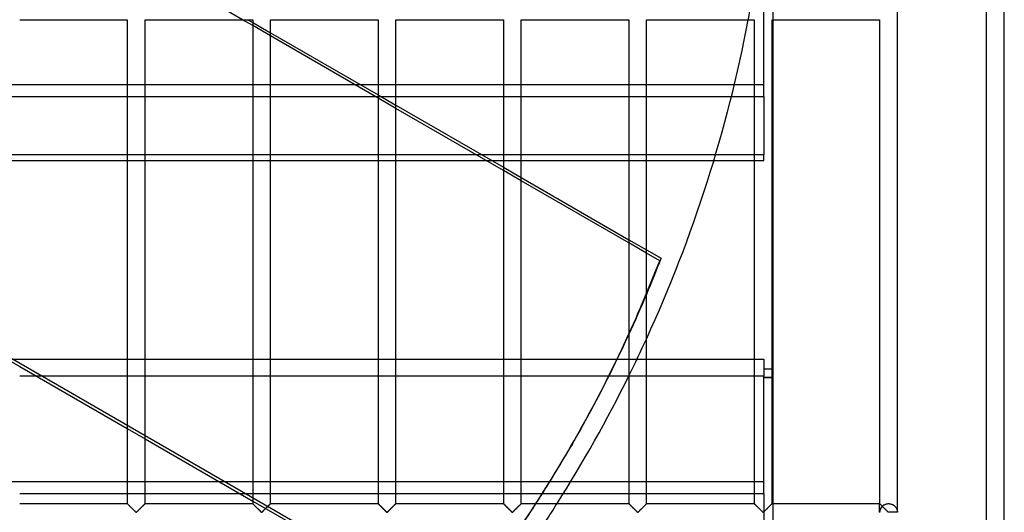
# Model space of a CAD drawing. Header units: millimetres. Extents: x -455 to 455, y -455 to 455.
# Tile 38 of 58: x 179 to 455, y -211 to -73. Entities that reach past the tile are written whole.
import ezdxf

# ---------------------------------------------------------------- set-up
doc = ezdxf.new("R2010")
doc.units = ezdxf.units.MM
doc.layers.add('MAIN-1', color=7, linetype='Continuous')
doc.layers.add('MAIN-2', color=7, linetype='Continuous')

msp = doc.modelspace()

# ---------------------------------------------------------------- linework, layer by layer
at = {"layer": 'MAIN-1'}
for p, q in [((455, -455), (455, 455)), ((425, -211.18), (425, -70.49)), ((178.54, -72.92), (208.75, -72.92)), ((208.75, -72.92), (208.75, -208.75)), ((213.75, -208.75), (213.75, -72.92)), ((213.75, -72.92), (243.96, -72.92)), ((243.96, -74.58), (241.07, -72.92)), ((242.64, -72.92), (243.96, -73.68)), ((243.96, -72.92), (243.96, -208.75)), ((248.96, -208.75), (248.96, -72.92)), ((248.96, -72.92), (279.17, -72.92)), ((279.17, -72.92), (279.17, -208.75)), ((284.17, -208.75), (284.17, -72.92)), ((284.17, -72.92), (314.38, -72.92)), ((314.38, -72.92), (314.38, -208.75)), ((319.37, -208.75), (319.37, -72.92)), ((319.37, -72.92), (349.58, -72.92)), ((349.58, -72.92), (349.58, -208.75)), ((354.58, -208.75), (354.58, -72.92)), ((354.58, -72.92), (384.79, -72.92)), ((384.79, -72.92), (384.79, -208.75)), ((389.79, -208.75), (389.79, -72.92)), ((389.79, -72.92), (420, -72.92)), ((390, -72.92), (390, -208.75)), ((420, -72.92), (420, -208.75)), ((248.96, -76.57), (279.17, -94.01)), ((279.17, -94.91), (248.96, -77.47)), ((284.17, -94.44), (314.38, -94.44)), ((319.37, -94.44), (349.58, -94.44)), ((354.58, -94.44), (378.39, -94.44)), ((284.17, -96.89), (314.38, -114.34)), ((314.38, -115.24), (284.17, -97.8)), ((314.38, -110.87), (308.38, -110.87)), ((311.06, -112.42), (314.38, -112.42)), ((349.58, -110.87), (319.37, -110.87)), ((319.37, -112.42), (349.58, -112.42)), ((373.91, -110.87), (354.58, -110.87)), ((354.58, -112.42), (373.45, -112.42)), ((319.37, -117.22), (349.58, -134.66)), ((349.58, -135.57), (319.37, -118.12)), ((354.58, -137.55), (358.63, -139.89)), ((358.24, -140.56), (354.58, -138.45)), ((358.63, -139.89), (358.24, -140.56)), ((346.31, -168.22), (349.58, -168.22)), ((178.54, -170.25), (208.75, -187.69)), ((183.26, -172.98), (178.54, -172.98)), ((349.54, -172.98), (343.96, -172.98)), ((213.75, -190.58), (243.96, -208.02)), ((333.62, -192.16), (333.22, -192.84)), ((178.54, -205.86), (208.75, -205.86)), ((213.75, -205.86), (240.22, -205.86)), ((325.35, -205.86), (331.24, -205.86)), ((178.54, -208.75), (208.75, -208.75)), ((208.76, -208.76), (208.75, -208.75)), ((208.75, -208.75), (208.75, -208.75)), ((208.77, -208.77), (208.76, -208.76)), ((208.79, -208.79), (208.77, -208.77)), ((208.81, -208.81), (208.79, -208.79)), ((208.83, -208.83), (208.81, -208.81)), ((208.86, -208.86), (208.83, -208.83)), ((208.89, -208.89), (208.86, -208.86)), ((208.93, -208.93), (208.89, -208.89)), ((208.97, -208.97), (208.93, -208.93)), ((209.01, -209.01), (208.97, -208.97)), ((209.06, -209.06), (209.01, -209.01)), ((209.11, -209.11), (209.06, -209.06)), ((209.16, -209.16), (209.11, -209.11)), ((209.22, -209.22), (209.16, -209.16)), ((209.28, -209.27), (209.22, -209.22)), ((209.33, -209.33), (209.28, -209.27)), ((209.39, -209.39), (209.33, -209.33)), ((209.45, -209.45), (209.39, -209.39)), ((209.52, -209.51), (209.45, -209.45)), ((209.58, -209.58), (209.52, -209.51)), ((209.64, -209.64), (209.58, -209.58)), ((209.71, -209.71), (209.64, -209.64)), ((209.78, -209.77), (209.71, -209.71)), ((209.84, -209.84), (209.78, -209.77)), ((209.91, -209.91), (209.84, -209.84)), ((209.98, -209.98), (209.91, -209.91)), ((210.05, -210.05), (209.98, -209.98)), ((210.12, -210.12), (210.05, -210.05)), ((212.46, -210.04), (212.34, -210.16)), ((212.58, -209.92), (212.46, -210.04)), ((212.7, -209.8), (212.58, -209.92)), ((212.82, -209.68), (212.7, -209.8)), ((212.93, -209.57), (212.82, -209.68)), ((213.04, -209.46), (212.93, -209.57)), ((213.14, -209.36), (213.04, -209.46)), ((213.24, -209.25), (213.14, -209.36)), ((213.34, -209.16), (213.24, -209.25)), ((213.43, -209.07), (213.34, -209.16)), ((213.51, -208.99), (213.43, -209.07)), ((213.58, -208.92), (213.51, -208.99)), ((213.64, -208.86), (213.58, -208.92)), ((213.69, -208.81), (213.64, -208.86)), ((213.72, -208.78), (213.69, -208.81)), ((213.74, -208.76), (213.72, -208.78)), ((213.75, -208.75), (213.74, -208.76)), ((213.75, -208.75), (243.96, -208.75)), ((243.97, -208.76), (243.96, -208.75)), ((243.96, -208.75), (243.96, -208.75)), ((243.98, -208.77), (243.97, -208.76)), ((244, -208.79), (243.98, -208.77)), ((244.02, -208.81), (244, -208.79)), ((244.04, -208.83), (244.02, -208.81)), ((244.07, -208.86), (244.04, -208.83)), ((244.1, -208.89), (244.07, -208.86)), ((244.14, -208.93), (244.1, -208.89)), ((244.18, -208.97), (244.14, -208.93)), ((244.22, -209.01), (244.18, -208.97)), ((244.27, -209.06), (244.22, -209.01)), ((244.32, -209.11), (244.27, -209.06)), ((244.37, -209.16), (244.32, -209.11)), ((244.43, -209.22), (244.37, -209.16)), ((244.48, -209.27), (244.43, -209.22)), ((244.54, -209.33), (244.48, -209.27)), ((244.6, -209.39), (244.54, -209.33)), ((244.66, -209.45), (244.6, -209.39)), ((244.72, -209.51), (244.66, -209.45)), ((244.79, -209.58), (244.72, -209.51)), ((244.85, -209.64), (244.79, -209.58)), ((244.92, -209.71), (244.85, -209.64)), ((244.98, -209.77), (244.92, -209.71)), ((245.05, -209.84), (244.98, -209.77)), ((245.12, -209.91), (245.05, -209.84)), ((245.19, -209.98), (245.12, -209.91)), ((245.26, -210.05), (245.19, -209.98)), ((245.33, -210.12), (245.26, -210.05)), ((247.67, -210.04), (247.55, -210.16)), ((247.79, -209.92), (247.67, -210.04)), ((247.91, -209.8), (247.79, -209.92)), ((248.02, -209.68), (247.91, -209.8)), ((248.14, -209.57), (248.02, -209.68)), ((248.24, -209.46), (248.14, -209.57)), ((248.35, -209.36), (248.24, -209.46)), ((248.45, -209.25), (248.35, -209.36)), ((248.55, -209.16), (248.45, -209.25)), ((248.64, -209.07), (248.55, -209.16)), ((248.72, -208.99), (248.64, -209.07)), ((248.79, -208.92), (248.72, -208.99)), ((248.85, -208.86), (248.79, -208.92)), ((248.9, -208.81), (248.85, -208.86)), ((248.93, -208.78), (248.9, -208.81)), ((248.95, -208.76), (248.93, -208.78)), ((248.96, -208.75), (248.95, -208.76)), ((248.96, -208.75), (279.17, -208.75)), ((279.18, -208.76), (279.17, -208.75)), ((279.17, -208.75), (279.17, -208.75)), ((279.19, -208.77), (279.18, -208.76)), ((279.2, -208.79), (279.19, -208.77)), ((279.22, -208.81), (279.2, -208.79)), ((279.25, -208.83), (279.22, -208.81)), ((279.28, -208.86), (279.25, -208.83)), ((279.31, -208.89), (279.28, -208.86)), ((279.35, -208.93), (279.31, -208.89)), ((279.39, -208.97), (279.35, -208.93)), ((279.43, -209.01), (279.39, -208.97)), ((279.48, -209.06), (279.43, -209.01)), ((279.53, -209.11), (279.48, -209.06)), ((279.58, -209.16), (279.53, -209.11)), ((279.64, -209.22), (279.58, -209.16)), ((279.69, -209.27), (279.64, -209.22)), ((279.75, -209.33), (279.69, -209.27)), ((279.81, -209.39), (279.75, -209.33)), ((279.87, -209.45), (279.81, -209.39)), ((279.93, -209.51), (279.87, -209.45)), ((280, -209.58), (279.93, -209.51)), ((280.06, -209.64), (280, -209.58)), ((280.13, -209.71), (280.06, -209.64)), ((280.19, -209.77), (280.13, -209.71)), ((280.26, -209.84), (280.19, -209.77)), ((280.33, -209.91), (280.26, -209.84)), ((280.4, -209.98), (280.33, -209.91)), ((280.47, -210.05), (280.4, -209.98)), ((280.53, -210.12), (280.47, -210.05)), ((282.88, -210.04), (282.76, -210.16)), ((283, -209.92), (282.88, -210.04)), ((283.12, -209.8), (283, -209.92)), ((283.23, -209.68), (283.12, -209.8)), ((283.34, -209.57), (283.23, -209.68)), ((283.45, -209.46), (283.34, -209.57)), ((283.56, -209.36), (283.45, -209.46)), ((283.66, -209.25), (283.56, -209.36)), ((283.76, -209.16), (283.66, -209.25)), ((283.85, -209.07), (283.76, -209.16)), ((283.93, -208.99), (283.85, -209.07)), ((284, -208.92), (283.93, -208.99)), ((284.06, -208.86), (284, -208.92)), ((284.1, -208.81), (284.06, -208.86)), ((284.14, -208.78), (284.1, -208.81)), ((284.16, -208.76), (284.14, -208.78)), ((284.17, -208.75), (284.16, -208.76)), ((284.17, -208.75), (314.38, -208.75)), ((314.39, -208.76), (314.38, -208.75)), ((314.38, -208.75), (314.38, -208.75)), ((314.4, -208.77), (314.39, -208.76)), ((314.41, -208.79), (314.4, -208.77)), ((314.43, -208.81), (314.41, -208.79)), ((314.46, -208.83), (314.43, -208.81)), ((314.49, -208.86), (314.46, -208.83)), ((314.52, -208.89), (314.49, -208.86)), ((314.56, -208.93), (314.52, -208.89)), ((314.6, -208.97), (314.56, -208.93)), ((314.64, -209.01), (314.6, -208.97)), ((314.69, -209.06), (314.64, -209.01)), ((314.74, -209.11), (314.69, -209.06)), ((314.79, -209.16), (314.74, -209.11)), ((314.84, -209.22), (314.79, -209.16)), ((314.9, -209.27), (314.84, -209.22)), ((314.96, -209.33), (314.9, -209.27)), ((315.02, -209.39), (314.96, -209.33)), ((315.08, -209.45), (315.02, -209.39)), ((315.14, -209.51), (315.08, -209.45)), ((315.2, -209.58), (315.14, -209.51)), ((315.27, -209.64), (315.2, -209.58)), ((315.33, -209.71), (315.27, -209.64)), ((315.4, -209.77), (315.33, -209.71)), ((315.47, -209.84), (315.4, -209.77)), ((315.54, -209.91), (315.47, -209.84)), ((315.6, -209.98), (315.54, -209.91)), ((315.67, -210.05), (315.6, -209.98)), ((315.74, -210.12), (315.67, -210.05)), ((318.09, -210.04), (317.97, -210.16)), ((318.21, -209.92), (318.09, -210.04)), ((318.32, -209.8), (318.21, -209.92)), ((318.44, -209.68), (318.32, -209.8)), ((318.55, -209.57), (318.44, -209.68)), ((318.66, -209.46), (318.55, -209.57)), ((318.77, -209.36), (318.66, -209.46)), ((318.87, -209.25), (318.77, -209.36)), ((318.97, -209.16), (318.87, -209.25)), ((319.05, -209.07), (318.97, -209.16)), ((319.14, -208.99), (319.05, -209.07)), ((319.21, -208.92), (319.14, -208.99)), ((319.27, -208.86), (319.21, -208.92)), ((319.31, -208.81), (319.27, -208.86)), ((319.35, -208.78), (319.31, -208.81)), ((319.37, -208.76), (319.35, -208.78)), ((319.37, -208.75), (319.37, -208.76)), ((319.37, -208.75), (349.58, -208.75)), ((349.59, -208.75), (349.58, -208.75)), ((349.59, -208.76), (349.59, -208.75)), ((349.6, -208.77), (349.59, -208.76)), ((349.62, -208.79), (349.6, -208.77)), ((349.64, -208.81), (349.62, -208.79)), ((349.67, -208.83), (349.64, -208.81)), ((349.69, -208.86), (349.67, -208.83)), ((349.73, -208.89), (349.69, -208.86)), ((349.76, -208.93), (349.73, -208.89)), ((349.8, -208.97), (349.76, -208.93)), ((349.85, -209.01), (349.8, -208.97)), ((349.89, -209.06), (349.85, -209.01)), ((349.94, -209.11), (349.89, -209.06)), ((350, -209.16), (349.94, -209.11)), ((350.05, -209.22), (350, -209.16)), ((350.11, -209.27), (350.05, -209.22)), ((350.17, -209.33), (350.11, -209.27)), ((350.23, -209.39), (350.17, -209.33)), ((350.29, -209.45), (350.23, -209.39)), ((350.35, -209.51), (350.29, -209.45)), ((350.41, -209.58), (350.35, -209.51)), ((350.48, -209.64), (350.41, -209.58)), ((350.54, -209.71), (350.48, -209.64)), ((350.61, -209.77), (350.54, -209.71)), ((350.68, -209.84), (350.61, -209.77)), ((350.74, -209.91), (350.68, -209.84)), ((350.81, -209.98), (350.74, -209.91)), ((350.88, -210.05), (350.81, -209.98)), ((350.95, -210.12), (350.88, -210.05)), ((353.29, -210.04), (353.17, -210.16)), ((353.41, -209.92), (353.29, -210.04)), ((353.53, -209.8), (353.41, -209.92)), ((353.65, -209.68), (353.53, -209.8)), ((353.76, -209.57), (353.65, -209.68)), ((353.87, -209.46), (353.76, -209.57)), ((353.98, -209.36), (353.87, -209.46)), ((354.08, -209.25), (353.98, -209.36)), ((354.17, -209.16), (354.08, -209.25)), ((354.26, -209.07), (354.17, -209.16)), ((354.34, -208.99), (354.26, -209.07)), ((354.41, -208.92), (354.34, -208.99)), ((354.47, -208.86), (354.41, -208.92)), ((354.52, -208.81), (354.47, -208.86)), ((354.55, -208.78), (354.52, -208.81)), ((354.58, -208.76), (354.55, -208.78)), ((354.58, -208.75), (354.58, -208.76)), ((354.58, -208.75), (384.79, -208.75)), ((384.8, -208.76), (384.79, -208.75)), ((384.79, -208.75), (384.79, -208.75)), ((384.81, -208.77), (384.8, -208.76)), ((384.83, -208.79), (384.81, -208.77)), ((384.85, -208.81), (384.83, -208.79)), ((384.87, -208.83), (384.85, -208.81)), ((384.9, -208.86), (384.87, -208.83)), ((384.94, -208.89), (384.9, -208.86)), ((384.97, -208.93), (384.94, -208.89)), ((385.01, -208.97), (384.97, -208.93)), ((385.06, -209.01), (385.01, -208.97)), ((385.1, -209.06), (385.06, -209.01)), ((385.15, -209.11), (385.1, -209.06)), ((385.21, -209.16), (385.15, -209.11)), ((385.26, -209.22), (385.21, -209.16)), ((385.32, -209.27), (385.26, -209.22)), ((385.38, -209.33), (385.32, -209.27)), ((385.44, -209.39), (385.38, -209.33)), ((385.5, -209.45), (385.44, -209.39)), ((385.56, -209.51), (385.5, -209.45)), ((385.62, -209.58), (385.56, -209.51)), ((385.68, -209.64), (385.62, -209.58)), ((385.75, -209.71), (385.68, -209.64)), ((385.82, -209.77), (385.75, -209.71)), ((385.88, -209.84), (385.82, -209.77)), ((385.95, -209.91), (385.88, -209.84)), ((386.02, -209.98), (385.95, -209.91)), ((386.09, -210.05), (386.02, -209.98)), ((386.16, -210.12), (386.09, -210.05)), ((388.5, -210.04), (388.38, -210.16)), ((388.62, -209.92), (388.5, -210.04)), ((388.74, -209.8), (388.62, -209.92)), ((388.86, -209.68), (388.74, -209.8)), ((388.97, -209.57), (388.86, -209.68)), ((389.08, -209.46), (388.97, -209.57)), ((389.18, -209.36), (389.08, -209.46)), ((389.29, -209.25), (389.18, -209.36)), ((389.38, -209.16), (389.29, -209.25)), ((389.47, -209.07), (389.38, -209.16)), ((389.55, -208.99), (389.47, -209.07)), ((389.62, -208.92), (389.55, -208.99)), ((389.68, -208.86), (389.62, -208.92)), ((389.73, -208.81), (389.68, -208.86)), ((389.76, -208.78), (389.73, -208.81)), ((389.78, -208.76), (389.76, -208.78)), ((389.79, -208.75), (389.78, -208.76)), ((389.79, -208.75), (420, -208.75)), ((420.01, -208.76), (420, -208.75)), ((420, -208.75), (420, -208.75)), ((420.02, -208.77), (420.01, -208.76)), ((420.04, -208.79), (420.02, -208.77)), ((420.06, -208.81), (420.04, -208.79)), ((420.08, -208.83), (420.06, -208.81)), ((420.11, -208.86), (420.08, -208.83)), ((420.14, -208.89), (420.11, -208.86)), ((420.18, -208.93), (420.14, -208.89)), ((420.22, -208.97), (420.18, -208.93)), ((420.26, -209.01), (420.22, -208.97)), ((420.31, -209.06), (420.26, -209.01)), ((420.36, -209.11), (420.31, -209.06)), ((420.41, -209.16), (420.36, -209.11)), ((420.47, -209.22), (420.41, -209.16)), ((420.53, -209.27), (420.47, -209.22)), ((420.58, -209.33), (420.53, -209.27)), ((420.64, -209.39), (420.58, -209.33)), ((420.7, -209.45), (420.64, -209.39)), ((420.77, -209.51), (420.7, -209.45)), ((420.83, -209.58), (420.77, -209.51)), ((420.89, -209.64), (420.83, -209.58)), ((420.96, -209.71), (420.89, -209.64)), ((421.03, -209.77), (420.96, -209.71)), ((421.09, -209.84), (421.03, -209.77)), ((421.16, -209.91), (421.09, -209.84)), ((421.23, -209.98), (421.16, -209.91)), ((421.3, -210.05), (421.23, -209.98)), ((421.37, -210.12), (421.3, -210.05)), ((210.19, -210.18), (210.12, -210.12)), ((210.26, -210.25), (210.19, -210.18)), ((210.32, -210.32), (210.26, -210.25)), ((210.39, -210.39), (210.32, -210.32)), ((210.46, -210.46), (210.39, -210.39)), ((210.52, -210.52), (210.46, -210.46)), ((210.59, -210.59), (210.52, -210.52)), ((210.66, -210.65), (210.59, -210.59)), ((210.72, -210.72), (210.66, -210.65)), ((210.78, -210.78), (210.72, -210.72)), ((210.84, -210.84), (210.78, -210.78)), ((210.9, -210.89), (210.84, -210.84)), ((210.96, -210.95), (210.9, -210.89)), ((211.02, -211), (210.96, -210.95)), ((211.07, -211.06), (211.02, -211)), ((211.12, -211.1), (211.07, -211.06)), ((211.18, -211.15), (211.12, -211.1)), ((211.25, -211.18), (211.18, -211.15)), ((211.36, -211.12), (211.25, -211.18)), ((211.46, -211.03), (211.36, -211.12)), ((211.55, -210.94), (211.46, -211.03)), ((211.65, -210.84), (211.55, -210.94)), ((211.76, -210.73), (211.65, -210.84)), ((211.87, -210.62), (211.76, -210.73)), ((211.99, -210.51), (211.87, -210.62)), ((212.1, -210.39), (211.99, -210.51)), ((212.22, -210.28), (212.1, -210.39)), ((212.34, -210.16), (212.22, -210.28)), ((245.4, -210.18), (245.33, -210.12)), ((245.46, -210.25), (245.4, -210.18)), ((245.53, -210.32), (245.46, -210.25)), ((245.6, -210.39), (245.53, -210.32)), ((245.67, -210.46), (245.6, -210.39)), ((245.73, -210.52), (245.67, -210.46)), ((245.8, -210.59), (245.73, -210.52)), ((245.86, -210.65), (245.8, -210.59)), ((245.93, -210.72), (245.86, -210.65)), ((245.99, -210.78), (245.93, -210.72)), ((246.05, -210.84), (245.99, -210.78)), ((246.11, -210.89), (246.05, -210.84)), ((246.17, -210.95), (246.11, -210.89)), ((246.22, -211), (246.17, -210.95)), ((246.28, -211.06), (246.22, -211)), ((246.33, -211.1), (246.28, -211.06)), ((246.39, -211.15), (246.33, -211.1)), ((246.46, -211.18), (246.39, -211.15)), ((246.57, -211.12), (246.46, -211.18)), ((246.67, -211.03), (246.57, -211.12)), ((246.76, -210.94), (246.67, -211.03)), ((246.86, -210.84), (246.76, -210.94)), ((246.97, -210.73), (246.86, -210.84)), ((247.08, -210.62), (246.97, -210.73)), ((247.2, -210.51), (247.08, -210.62)), ((247.31, -210.39), (247.2, -210.51)), ((247.43, -210.28), (247.31, -210.39)), ((247.55, -210.16), (247.43, -210.28)), ((280.6, -210.18), (280.53, -210.12)), ((280.67, -210.25), (280.6, -210.18)), ((280.74, -210.32), (280.67, -210.25)), ((280.81, -210.39), (280.74, -210.32)), ((280.88, -210.46), (280.81, -210.39)), ((280.94, -210.52), (280.88, -210.46)), ((281.01, -210.59), (280.94, -210.52)), ((281.07, -210.65), (281.01, -210.59)), ((281.14, -210.72), (281.07, -210.65)), ((281.2, -210.78), (281.14, -210.72)), ((281.26, -210.84), (281.2, -210.78)), ((281.32, -210.89), (281.26, -210.84)), ((281.38, -210.95), (281.32, -210.89)), ((281.43, -211), (281.38, -210.95)), ((281.49, -211.06), (281.43, -211)), ((281.54, -211.1), (281.49, -211.06)), ((281.59, -211.15), (281.54, -211.1)), ((281.67, -211.18), (281.59, -211.15)), ((281.78, -211.12), (281.67, -211.18)), ((281.87, -211.03), (281.78, -211.12)), ((281.97, -210.94), (281.87, -211.03)), ((282.07, -210.84), (281.97, -210.94)), ((282.18, -210.73), (282.07, -210.84)), ((282.29, -210.62), (282.18, -210.73)), ((282.4, -210.51), (282.29, -210.62)), ((282.52, -210.39), (282.4, -210.51)), ((282.64, -210.28), (282.52, -210.39)), ((282.76, -210.16), (282.64, -210.28)), ((315.81, -210.18), (315.74, -210.12)), ((315.88, -210.25), (315.81, -210.18)), ((315.95, -210.32), (315.88, -210.25)), ((316.02, -210.39), (315.95, -210.32)), ((316.08, -210.46), (316.02, -210.39)), ((316.15, -210.52), (316.08, -210.46)), ((316.22, -210.59), (316.15, -210.52)), ((316.28, -210.65), (316.22, -210.59)), ((316.34, -210.72), (316.28, -210.65)), ((316.41, -210.78), (316.34, -210.72)), ((316.47, -210.84), (316.41, -210.78)), ((316.53, -210.89), (316.47, -210.84)), ((316.58, -210.95), (316.53, -210.89)), ((316.64, -211), (316.58, -210.95)), ((316.69, -211.06), (316.64, -211)), ((316.75, -211.1), (316.69, -211.06)), ((316.8, -211.15), (316.75, -211.1)), ((316.87, -211.18), (316.8, -211.15)), ((316.99, -211.12), (316.87, -211.18)), ((317.08, -211.03), (316.99, -211.12)), ((317.18, -210.94), (317.08, -211.03)), ((317.28, -210.84), (317.18, -210.94)), ((317.39, -210.73), (317.28, -210.84)), ((317.5, -210.62), (317.39, -210.73)), ((317.61, -210.51), (317.5, -210.62)), ((317.73, -210.39), (317.61, -210.51)), ((317.85, -210.28), (317.73, -210.39)), ((317.97, -210.16), (317.85, -210.28)), ((351.02, -210.18), (350.95, -210.12)), ((351.09, -210.25), (351.02, -210.18)), ((351.16, -210.32), (351.09, -210.25)), ((351.22, -210.39), (351.16, -210.32)), ((351.29, -210.46), (351.22, -210.39)), ((351.36, -210.52), (351.29, -210.46)), ((351.42, -210.59), (351.36, -210.52)), ((351.49, -210.65), (351.42, -210.59)), ((351.55, -210.72), (351.49, -210.65)), ((351.62, -210.78), (351.55, -210.72)), ((351.68, -210.84), (351.62, -210.78)), ((351.74, -210.89), (351.68, -210.84)), ((351.79, -210.95), (351.74, -210.89)), ((351.85, -211), (351.79, -210.95)), ((351.9, -211.06), (351.85, -211)), ((351.96, -211.1), (351.9, -211.06)), ((352.01, -211.15), (351.96, -211.1)), ((352.08, -211.18), (352.01, -211.15)), ((352.2, -211.12), (352.08, -211.18)), ((352.29, -211.03), (352.2, -211.12)), ((352.39, -210.94), (352.29, -211.03)), ((352.49, -210.84), (352.39, -210.94)), ((352.59, -210.73), (352.49, -210.84)), ((352.71, -210.62), (352.59, -210.73)), ((352.82, -210.51), (352.71, -210.62)), ((352.94, -210.39), (352.82, -210.51)), ((353.05, -210.28), (352.94, -210.39)), ((353.17, -210.16), (353.05, -210.28)), ((386.23, -210.18), (386.16, -210.12)), ((386.3, -210.25), (386.23, -210.18)), ((386.37, -210.32), (386.3, -210.25)), ((386.43, -210.39), (386.37, -210.32)), ((386.5, -210.46), (386.43, -210.39)), ((386.57, -210.52), (386.5, -210.46)), ((386.63, -210.59), (386.57, -210.52)), ((386.7, -210.65), (386.63, -210.59)), ((386.76, -210.72), (386.7, -210.65)), ((386.82, -210.78), (386.76, -210.72)), ((386.88, -210.84), (386.82, -210.78)), ((386.94, -210.89), (386.88, -210.84)), ((387, -210.95), (386.94, -210.89)), ((387.06, -211), (387, -210.95)), ((387.11, -211.06), (387.06, -211)), ((387.16, -211.1), (387.11, -211.06)), ((387.22, -211.15), (387.16, -211.1)), ((387.29, -211.18), (387.22, -211.15)), ((387.41, -211.12), (387.29, -211.18)), ((387.5, -211.03), (387.41, -211.12)), ((387.6, -210.94), (387.5, -211.03)), ((387.7, -210.84), (387.6, -210.94)), ((387.8, -210.73), (387.7, -210.84)), ((387.91, -210.62), (387.8, -210.73)), ((388.03, -210.51), (387.91, -210.62)), ((388.15, -210.39), (388.03, -210.51)), ((388.26, -210.28), (388.15, -210.39)), ((388.38, -210.16), (388.26, -210.28)), ((421.44, -210.18), (421.37, -210.12)), ((421.51, -210.25), (421.44, -210.18)), ((421.57, -210.32), (421.51, -210.25)), ((421.64, -210.39), (421.57, -210.32)), ((421.71, -210.46), (421.64, -210.39)), ((421.77, -210.52), (421.71, -210.46)), ((421.84, -210.59), (421.77, -210.52)), ((421.91, -210.65), (421.84, -210.59)), ((421.97, -210.72), (421.91, -210.65)), ((422.03, -210.78), (421.97, -210.72)), ((422.09, -210.84), (422.03, -210.78)), ((422.15, -210.89), (422.09, -210.84)), ((422.21, -210.95), (422.15, -210.89)), ((422.27, -211), (422.21, -210.95)), ((422.32, -211.06), (422.27, -211)), ((422.37, -211.1), (422.32, -211.06)), ((422.43, -211.15), (422.37, -211.1)), ((422.5, -211.18), (422.43, -211.15)), ((422.5, -211.25), (422.5, -211.18)), ((425, -211.18), (422.5, -211.18))]:
    msp.add_line(p, q, dxfattribs=at)
for start, end in [(335.393, 349.2242), (327.6387, 333.685)]:
    msp.add_arc((0, 0), 390, start, end, dxfattribs=at)
for centre, major_axis, start_param, end_param in [((0.2, 0.34), (-333.42, 192.5), -3.017516, -2.989054), ((-0.2, -0.34), (333.42, -192.5), 0.126738, 0.152539), ((-0.2, -0.34), (333.42, -192.5), 0, 0.093912), ((0.2, 0.34), (-333.42, 192.5), 3.141593, 3.233037), ((-0.2, -0.34), (333.42, -192.5), -0.049039, 0)]:
    msp.add_ellipse(centre, major_axis=major_axis, ratio=0.987688, start_param=start_param, end_param=end_param, dxfattribs=at)
at = {"layer": 'MAIN-2'}
for p, q in [((450, -450), (450, 450)), ((387.5, -94.44), (387.5, -61.55)), ((241.07, -72.92), (232.41, -67.92)), ((390, -67.92), (390, -72.92)), ((243.96, -73.68), (248.96, -76.57)), ((248.96, -77.47), (243.96, -74.58)), ((387.5, -91.22), (-387.5, -91.22)), ((300.85, -239.96), (38.86, -88.71)), ((-284.17, -94.44), (284.17, -94.44)), ((279.17, -94.01), (284.17, -96.89)), ((284.17, -97.8), (279.17, -94.91)), ((314.38, -94.44), (319.37, -94.44)), ((349.58, -94.44), (354.58, -94.44)), ((378.39, -94.44), (387.5, -94.44)), ((387.5, -94.44), (387.5, -110.87)), ((-311.06, -112.42), (311.06, -112.42)), ((308.38, -110.87), (-308.38, -110.87)), ((319.37, -110.87), (314.38, -110.87)), ((314.38, -112.42), (319.37, -112.42)), ((354.58, -110.87), (349.58, -110.87)), ((349.58, -112.42), (354.58, -112.42)), ((373.45, -112.42), (387.5, -112.42)), ((387.5, -110.87), (373.91, -110.87)), ((387.5, -112.42), (387.5, -110.87)), ((314.38, -114.34), (319.37, -117.22)), ((319.37, -118.12), (314.38, -115.24)), ((349.58, -134.66), (354.58, -137.55)), ((354.58, -138.45), (349.58, -135.57)), ((173.54, -167.36), (178.54, -170.25)), ((173.54, -168.22), (346.31, -168.22)), ((349.58, -168.22), (387.5, -168.22)), ((387.5, -168.22), (387.5, -172.98)), ((387.5, -170.89), (390, -170.89)), ((387.5, -170.95), (390, -170.95)), ((343.96, -172.98), (183.26, -172.98)), ((387.5, -172.98), (349.54, -172.98)), ((387.5, -205.86), (387.5, -172.98)), ((390, -173.33), (387.5, -173.33)), ((387.5, -173.39), (390, -173.39)), ((208.75, -187.69), (213.75, -190.58)), ((387.5, -202.65), (-387.5, -202.65)), ((208.75, -205.86), (213.75, -205.86)), ((240.22, -205.86), (325.35, -205.86)), ((331.24, -205.86), (387.5, -205.86)), ((387.5, -205.86), (387.5, -222.3)), ((208.75, -208.75), (208.76, -208.75)), ((208.76, -208.75), (208.77, -208.77)), ((208.77, -208.77), (208.79, -208.79)), ((208.79, -208.79), (208.82, -208.82)), ((208.82, -208.82), (208.86, -208.86)), ((208.86, -208.86), (208.91, -208.91)), ((208.91, -208.91), (208.96, -208.96)), ((208.96, -208.96), (209.02, -209.02)), ((209.02, -209.02), (209.09, -209.09)), ((209.09, -209.09), (209.17, -209.16)), ((209.17, -209.16), (209.24, -209.24)), ((209.24, -209.24), (209.32, -209.32)), ((209.32, -209.32), (209.41, -209.41)), ((209.41, -209.41), (209.49, -209.49)), ((209.49, -209.49), (209.58, -209.58)), ((209.58, -209.58), (209.67, -209.67)), ((209.67, -209.67), (209.77, -209.76)), ((209.77, -209.76), (209.86, -209.86)), ((209.86, -209.86), (209.96, -209.95)), ((209.96, -209.95), (210.05, -210.05)), ((210.05, -210.05), (210.15, -210.15)), ((212.35, -210.15), (212.45, -210.05)), ((212.45, -210.05), (212.54, -209.95)), ((212.54, -209.95), (212.64, -209.86)), ((212.64, -209.86), (212.73, -209.76)), ((212.73, -209.76), (212.83, -209.67)), ((212.83, -209.67), (212.92, -209.58)), ((212.92, -209.58), (213.01, -209.49)), ((213.01, -209.49), (213.09, -209.41)), ((213.09, -209.41), (213.18, -209.32)), ((213.18, -209.32), (213.26, -209.24)), ((213.26, -209.24), (213.33, -209.16)), ((213.33, -209.16), (213.41, -209.09)), ((213.41, -209.09), (213.48, -209.02)), ((213.48, -209.02), (213.54, -208.96)), ((213.54, -208.96), (213.59, -208.91)), ((213.59, -208.91), (213.64, -208.86)), ((213.64, -208.86), (213.68, -208.82)), ((213.68, -208.82), (213.71, -208.79)), ((213.71, -208.79), (213.73, -208.77)), ((213.73, -208.77), (213.74, -208.75)), ((213.74, -208.75), (213.75, -208.75)), ((243.96, -208.02), (253.88, -213.75)), ((243.96, -208.75), (243.96, -208.75)), ((243.96, -208.75), (243.98, -208.77)), ((243.98, -208.77), (244, -208.79)), ((244, -208.79), (244.03, -208.82)), ((244.03, -208.82), (244.07, -208.86)), ((244.07, -208.86), (244.12, -208.91)), ((244.12, -208.91), (244.17, -208.96)), ((244.17, -208.96), (244.23, -209.02)), ((244.23, -209.02), (244.3, -209.09)), ((244.3, -209.09), (244.37, -209.16)), ((244.37, -209.16), (244.45, -209.24)), ((244.45, -209.24), (244.53, -209.32)), ((244.53, -209.32), (244.62, -209.41)), ((244.62, -209.41), (244.7, -209.49)), ((244.7, -209.49), (244.79, -209.58)), ((244.79, -209.58), (244.88, -209.67)), ((244.88, -209.67), (244.97, -209.76)), ((244.97, -209.76), (245.07, -209.86)), ((245.07, -209.86), (245.16, -209.95)), ((245.16, -209.95), (245.26, -210.05)), ((245.26, -210.05), (245.36, -210.15)), ((247.56, -210.15), (247.66, -210.05)), ((247.66, -210.05), (247.75, -209.95)), ((247.75, -209.95), (247.85, -209.86)), ((247.85, -209.86), (247.94, -209.76)), ((247.94, -209.76), (248.04, -209.67)), ((248.04, -209.67), (248.13, -209.58)), ((248.13, -209.58), (248.21, -209.49)), ((248.21, -209.49), (248.3, -209.41)), ((248.3, -209.41), (248.38, -209.32)), ((248.38, -209.32), (248.47, -209.24)), ((248.47, -209.24), (248.54, -209.16)), ((248.54, -209.16), (248.62, -209.09)), ((248.62, -209.09), (248.68, -209.02)), ((248.68, -209.02), (248.75, -208.96)), ((248.75, -208.96), (248.8, -208.91)), ((248.8, -208.91), (248.85, -208.86)), ((248.85, -208.86), (248.89, -208.82)), ((248.89, -208.82), (248.92, -208.79)), ((248.92, -208.79), (248.94, -208.77)), ((248.94, -208.77), (248.95, -208.75)), ((248.95, -208.75), (248.96, -208.75)), ((279.17, -208.75), (279.17, -208.75)), ((279.17, -208.75), (279.19, -208.77)), ((279.19, -208.77), (279.21, -208.79)), ((279.21, -208.79), (279.24, -208.82)), ((279.24, -208.82), (279.28, -208.86)), ((279.28, -208.86), (279.33, -208.91)), ((279.33, -208.91), (279.38, -208.96)), ((279.38, -208.96), (279.44, -209.02)), ((279.44, -209.02), (279.51, -209.09)), ((279.51, -209.09), (279.58, -209.16)), ((279.58, -209.16), (279.66, -209.24)), ((279.66, -209.24), (279.74, -209.32)), ((279.74, -209.32), (279.82, -209.41)), ((279.82, -209.41), (279.91, -209.49)), ((279.91, -209.49), (280, -209.58)), ((280, -209.58), (280.09, -209.67)), ((280.09, -209.67), (280.18, -209.76)), ((280.18, -209.76), (280.28, -209.86)), ((280.28, -209.86), (280.37, -209.95)), ((280.37, -209.95), (280.47, -210.05)), ((280.47, -210.05), (280.57, -210.15)), ((282.77, -210.15), (282.86, -210.05)), ((282.86, -210.05), (282.96, -209.95)), ((282.96, -209.95), (283.06, -209.86)), ((283.06, -209.86), (283.15, -209.76)), ((283.15, -209.76), (283.24, -209.67)), ((283.24, -209.67), (283.33, -209.58)), ((283.33, -209.58), (283.42, -209.49)), ((283.42, -209.49), (283.51, -209.41)), ((283.51, -209.41), (283.59, -209.32)), ((283.59, -209.32), (283.67, -209.24)), ((283.67, -209.24), (283.75, -209.16)), ((283.75, -209.16), (283.82, -209.09)), ((283.82, -209.09), (283.89, -209.02)), ((283.89, -209.02), (283.95, -208.96)), ((283.95, -208.96), (284.01, -208.91)), ((284.01, -208.91), (284.06, -208.86)), ((284.06, -208.86), (284.09, -208.82)), ((284.09, -208.82), (284.13, -208.79)), ((284.13, -208.79), (284.15, -208.77)), ((284.15, -208.77), (284.16, -208.75)), ((284.16, -208.75), (284.17, -208.75)), ((314.38, -208.75), (314.38, -208.75)), ((314.38, -208.75), (314.39, -208.77)), ((314.39, -208.77), (314.42, -208.79)), ((314.42, -208.79), (314.45, -208.82)), ((314.45, -208.82), (314.49, -208.86)), ((314.49, -208.86), (314.53, -208.91)), ((314.53, -208.91), (314.59, -208.96)), ((314.59, -208.96), (314.65, -209.02)), ((314.65, -209.02), (314.72, -209.09)), ((314.72, -209.09), (314.79, -209.16)), ((314.79, -209.16), (314.87, -209.24)), ((314.87, -209.24), (314.95, -209.32)), ((314.95, -209.32), (315.03, -209.41)), ((315.03, -209.41), (315.12, -209.49)), ((315.12, -209.49), (315.21, -209.58)), ((315.21, -209.58), (315.3, -209.67)), ((315.3, -209.67), (315.39, -209.76)), ((315.39, -209.76), (315.49, -209.86)), ((315.49, -209.86), (315.58, -209.95)), ((315.58, -209.95), (315.68, -210.05)), ((315.68, -210.05), (315.77, -210.15)), ((317.98, -210.15), (318.07, -210.05)), ((318.07, -210.05), (318.17, -209.95)), ((318.17, -209.95), (318.26, -209.86)), ((318.26, -209.86), (318.36, -209.76)), ((318.36, -209.76), (318.45, -209.67)), ((318.45, -209.67), (318.54, -209.58)), ((318.54, -209.58), (318.63, -209.49)), ((318.63, -209.49), (318.72, -209.41)), ((318.72, -209.41), (318.8, -209.32)), ((318.8, -209.32), (318.88, -209.24)), ((318.88, -209.24), (318.96, -209.16)), ((318.96, -209.16), (319.03, -209.09)), ((319.03, -209.09), (319.1, -209.02)), ((319.1, -209.02), (319.16, -208.96)), ((319.16, -208.96), (319.22, -208.91)), ((319.22, -208.91), (319.26, -208.86)), ((319.26, -208.86), (319.3, -208.82)), ((319.3, -208.82), (319.33, -208.79)), ((319.33, -208.79), (319.36, -208.77)), ((319.36, -208.77), (319.37, -208.75)), ((319.37, -208.75), (319.37, -208.75)), ((349.58, -208.75), (349.59, -208.75)), ((349.59, -208.75), (349.6, -208.77)), ((349.6, -208.77), (349.62, -208.79)), ((349.62, -208.79), (349.66, -208.82)), ((349.66, -208.82), (349.69, -208.86)), ((349.69, -208.86), (349.74, -208.91)), ((349.74, -208.91), (349.8, -208.96)), ((349.8, -208.96), (349.86, -209.02)), ((349.86, -209.02), (349.93, -209.09)), ((349.93, -209.09), (350, -209.16)), ((350, -209.16), (350.08, -209.24)), ((350.08, -209.24), (350.16, -209.32)), ((350.16, -209.32), (350.24, -209.41)), ((350.24, -209.41), (350.33, -209.49)), ((350.33, -209.49), (350.42, -209.58)), ((350.42, -209.58), (350.51, -209.67)), ((350.51, -209.67), (350.6, -209.76)), ((350.6, -209.76), (350.69, -209.86)), ((350.69, -209.86), (350.79, -209.95)), ((350.79, -209.95), (350.89, -210.05)), ((350.89, -210.05), (350.98, -210.15)), ((353.18, -210.15), (353.28, -210.05)), ((353.28, -210.05), (353.38, -209.95)), ((353.38, -209.95), (353.47, -209.86)), ((353.47, -209.86), (353.57, -209.76)), ((353.57, -209.76), (353.66, -209.67)), ((353.66, -209.67), (353.75, -209.58)), ((353.75, -209.58), (353.84, -209.49)), ((353.84, -209.49), (353.93, -209.41)), ((353.93, -209.41), (354.01, -209.32)), ((354.01, -209.32), (354.09, -209.24)), ((354.09, -209.24), (354.17, -209.16)), ((354.17, -209.16), (354.24, -209.09)), ((354.24, -209.09), (354.31, -209.02)), ((354.31, -209.02), (354.37, -208.96)), ((354.37, -208.96), (354.42, -208.91)), ((354.42, -208.91), (354.47, -208.86)), ((354.47, -208.86), (354.51, -208.82)), ((354.51, -208.82), (354.54, -208.79)), ((354.54, -208.79), (354.56, -208.77)), ((354.56, -208.77), (354.58, -208.75)), ((354.58, -208.75), (354.58, -208.75)), ((384.79, -208.75), (384.8, -208.75)), ((384.8, -208.75), (384.81, -208.77)), ((384.81, -208.77), (384.83, -208.79)), ((384.83, -208.79), (384.86, -208.82)), ((384.86, -208.82), (384.9, -208.86)), ((384.9, -208.86), (384.95, -208.91)), ((384.95, -208.91), (385, -208.96)), ((385, -208.96), (385.07, -209.02)), ((385.07, -209.02), (385.13, -209.09)), ((385.13, -209.09), (385.21, -209.16)), ((385.21, -209.16), (385.28, -209.24)), ((385.28, -209.24), (385.37, -209.32)), ((385.37, -209.32), (385.45, -209.41)), ((385.45, -209.41), (385.54, -209.49)), ((385.54, -209.49), (385.62, -209.58)), ((385.62, -209.58), (385.71, -209.67)), ((385.71, -209.67), (385.81, -209.76)), ((385.81, -209.76), (385.9, -209.86)), ((385.9, -209.86), (386, -209.95)), ((386, -209.95), (386.09, -210.05)), ((386.09, -210.05), (386.19, -210.15)), ((388.39, -210.15), (388.49, -210.05)), ((388.49, -210.05), (388.59, -209.95)), ((388.59, -209.95), (388.68, -209.86)), ((388.68, -209.86), (388.78, -209.76)), ((388.78, -209.76), (388.87, -209.67)), ((388.87, -209.67), (388.96, -209.58)), ((388.96, -209.58), (389.05, -209.49)), ((389.05, -209.49), (389.13, -209.41)), ((389.13, -209.41), (389.22, -209.32)), ((389.22, -209.32), (389.3, -209.24)), ((389.3, -209.24), (389.38, -209.16)), ((389.38, -209.16), (389.45, -209.09)), ((389.45, -209.09), (389.52, -209.02)), ((389.52, -209.02), (389.58, -208.96)), ((389.58, -208.96), (389.63, -208.91)), ((389.63, -208.91), (389.68, -208.86)), ((389.68, -208.86), (389.72, -208.82)), ((389.72, -208.82), (389.75, -208.79)), ((389.75, -208.79), (389.77, -208.77)), ((389.77, -208.77), (389.79, -208.75)), ((389.79, -208.75), (389.79, -208.75)), ((390, -208.75), (390, -213.75)), ((420, -208.75), (420, -208.75)), ((420, -208.75), (420.01, -208.76)), ((420, -211.18), (420, -208.75)), ((420.01, -208.76), (420.02, -208.77)), ((420.02, -208.77), (420.04, -208.79)), ((420.04, -208.79), (420.06, -208.81)), ((420.06, -208.81), (420.09, -208.84)), ((420.09, -208.84), (420.12, -208.87)), ((420.12, -208.87), (420.15, -208.9)), ((420.15, -208.9), (420.19, -208.94)), ((420.19, -208.94), (420.23, -208.98)), ((420.23, -208.98), (420.28, -209.03)), ((420.28, -209.03), (420.33, -209.07)), ((420.33, -209.07), (420.38, -209.13)), ((420.38, -209.13), (420.43, -209.18)), ((420.43, -209.18), (420.49, -209.24)), ((420.49, -209.24), (420.55, -209.3)), ((420.55, -209.3), (420.61, -209.36)), ((420.61, -209.36), (420.67, -209.42)), ((420.67, -209.42), (420.73, -209.48)), ((420.73, -209.48), (420.83, -209.39)), ((420.83, -209.39), (420.94, -209.3)), ((420.94, -209.3), (421.06, -209.21)), ((421.06, -209.21), (421.18, -209.12)), ((421.18, -209.12), (421.32, -209.05)), ((421.32, -209.05), (421.46, -208.98)), ((421.46, -208.98), (421.6, -208.92)), ((421.6, -208.92), (421.76, -208.86)), ((421.76, -208.86), (421.91, -208.82)), ((421.91, -208.82), (422.07, -208.79)), ((422.07, -208.79), (422.24, -208.76)), ((422.24, -208.76), (422.4, -208.75)), ((422.4, -208.75), (422.57, -208.75)), ((422.57, -208.75), (422.73, -208.76)), ((422.73, -208.76), (422.89, -208.78)), ((422.89, -208.78), (423.06, -208.81)), ((423.06, -208.81), (423.21, -208.85)), ((423.21, -208.85), (423.37, -208.91)), ((423.37, -208.91), (423.52, -208.97)), ((423.52, -208.97), (423.66, -209.03)), ((423.66, -209.03), (423.79, -209.11)), ((423.79, -209.11), (423.92, -209.19)), ((423.92, -209.19), (424.04, -209.28)), ((424.04, -209.28), (424.15, -209.37)), ((424.15, -209.37), (424.25, -209.46)), ((424.25, -209.46), (424.34, -209.56)), ((424.34, -209.56), (424.43, -209.66)), ((424.43, -209.66), (424.51, -209.76)), ((424.51, -209.76), (424.58, -209.87)), ((424.58, -209.87), (424.65, -209.97)), ((424.65, -209.97), (424.71, -210.08)), ((424.71, -210.08), (424.76, -210.18)), ((210.15, -210.15), (210.25, -210.24)), ((210.25, -210.24), (210.34, -210.34)), ((210.34, -210.34), (210.44, -210.43)), ((210.44, -210.43), (210.53, -210.53)), ((210.53, -210.53), (210.62, -210.62)), ((210.62, -210.62), (210.71, -210.71)), ((210.71, -210.71), (210.8, -210.79)), ((210.8, -210.79), (210.88, -210.88)), ((210.88, -210.88), (210.96, -210.96)), ((210.96, -210.96), (211.04, -211.03)), ((211.04, -211.03), (211.12, -211.1)), ((211.12, -211.1), (211.19, -211.16)), ((211.19, -211.16), (211.31, -211.16)), ((211.31, -211.16), (211.38, -211.1)), ((211.38, -211.1), (211.46, -211.03)), ((211.46, -211.03), (211.54, -210.96)), ((211.54, -210.96), (211.62, -210.88)), ((211.62, -210.88), (211.7, -210.79)), ((211.7, -210.79), (211.79, -210.71)), ((211.79, -210.71), (211.88, -210.62)), ((211.88, -210.62), (211.97, -210.53)), ((211.97, -210.53), (212.06, -210.43)), ((212.06, -210.43), (212.16, -210.34)), ((212.16, -210.34), (212.25, -210.24)), ((212.25, -210.24), (212.35, -210.15)), ((245.36, -210.15), (245.45, -210.24)), ((245.45, -210.24), (245.55, -210.34)), ((245.55, -210.34), (245.64, -210.43)), ((245.64, -210.43), (245.74, -210.53)), ((245.74, -210.53), (245.83, -210.62)), ((245.83, -210.62), (245.92, -210.71)), ((245.92, -210.71), (246.01, -210.79)), ((246.01, -210.79), (246.09, -210.88)), ((246.09, -210.88), (246.17, -210.96)), ((246.17, -210.96), (246.25, -211.03)), ((246.25, -211.03), (246.32, -211.1)), ((246.32, -211.1), (246.4, -211.16)), ((246.4, -211.16), (246.51, -211.16)), ((246.51, -211.16), (246.59, -211.1)), ((246.59, -211.1), (246.67, -211.03)), ((246.67, -211.03), (246.74, -210.96)), ((246.74, -210.96), (246.82, -210.88)), ((246.82, -210.88), (246.91, -210.79)), ((246.91, -210.79), (247, -210.71)), ((247, -210.71), (247.09, -210.62)), ((247.09, -210.62), (247.18, -210.53)), ((247.18, -210.53), (247.27, -210.43)), ((247.27, -210.43), (247.37, -210.34)), ((247.37, -210.34), (247.46, -210.24)), ((247.46, -210.24), (247.56, -210.15)), ((280.57, -210.15), (280.66, -210.24)), ((280.66, -210.24), (280.76, -210.34)), ((280.76, -210.34), (280.85, -210.43)), ((280.85, -210.43), (280.95, -210.53)), ((280.95, -210.53), (281.04, -210.62)), ((281.04, -210.62), (281.13, -210.71)), ((281.13, -210.71), (281.22, -210.79)), ((281.22, -210.79), (281.3, -210.88)), ((281.3, -210.88), (281.38, -210.96)), ((281.38, -210.96), (281.46, -211.03)), ((281.46, -211.03), (281.53, -211.1)), ((281.53, -211.1), (281.61, -211.16)), ((281.61, -211.16), (281.72, -211.16)), ((281.72, -211.16), (281.8, -211.1)), ((281.8, -211.1), (281.87, -211.03)), ((281.87, -211.03), (281.95, -210.96)), ((281.95, -210.96), (282.03, -210.88)), ((282.03, -210.88), (282.12, -210.79)), ((282.12, -210.79), (282.2, -210.71)), ((282.2, -210.71), (282.29, -210.62)), ((282.29, -210.62), (282.39, -210.53)), ((282.39, -210.53), (282.48, -210.43)), ((282.48, -210.43), (282.57, -210.34)), ((282.57, -210.34), (282.67, -210.24)), ((282.67, -210.24), (282.77, -210.15)), ((315.77, -210.15), (315.87, -210.24)), ((315.87, -210.24), (315.97, -210.34)), ((315.97, -210.34), (316.06, -210.43)), ((316.06, -210.43), (316.15, -210.53)), ((316.15, -210.53), (316.25, -210.62)), ((316.25, -210.62), (316.34, -210.71)), ((316.34, -210.71), (316.42, -210.79)), ((316.42, -210.79), (316.51, -210.88)), ((316.51, -210.88), (316.59, -210.96)), ((316.59, -210.96), (316.67, -211.03)), ((316.67, -211.03), (316.74, -211.1)), ((316.74, -211.1), (316.82, -211.16)), ((316.82, -211.16), (316.93, -211.16)), ((316.93, -211.16), (317.01, -211.1)), ((317.01, -211.1), (317.08, -211.03)), ((317.08, -211.03), (317.16, -210.96)), ((317.16, -210.96), (317.24, -210.88)), ((317.24, -210.88), (317.33, -210.79)), ((317.33, -210.79), (317.41, -210.71)), ((317.41, -210.71), (317.5, -210.62)), ((317.5, -210.62), (317.6, -210.53)), ((317.6, -210.53), (317.69, -210.43)), ((317.69, -210.43), (317.78, -210.34)), ((317.78, -210.34), (317.88, -210.24)), ((317.88, -210.24), (317.98, -210.15)), ((350.98, -210.15), (351.08, -210.24)), ((351.08, -210.24), (351.18, -210.34)), ((351.18, -210.34), (351.27, -210.43)), ((351.27, -210.43), (351.36, -210.53)), ((351.36, -210.53), (351.46, -210.62)), ((351.46, -210.62), (351.55, -210.71)), ((351.55, -210.71), (351.63, -210.79)), ((351.63, -210.79), (351.72, -210.88)), ((351.72, -210.88), (351.8, -210.96)), ((351.8, -210.96), (351.88, -211.03)), ((351.88, -211.03), (351.95, -211.1)), ((351.95, -211.1), (352.03, -211.16)), ((352.03, -211.16), (352.14, -211.16)), ((352.14, -211.16), (352.22, -211.1)), ((352.22, -211.1), (352.29, -211.03)), ((352.29, -211.03), (352.37, -210.96)), ((352.37, -210.96), (352.45, -210.88)), ((352.45, -210.88), (352.53, -210.79)), ((352.53, -210.79), (352.62, -210.71)), ((352.62, -210.71), (352.71, -210.62)), ((352.71, -210.62), (352.8, -210.53)), ((352.8, -210.53), (352.9, -210.43)), ((352.9, -210.43), (352.99, -210.34)), ((352.99, -210.34), (353.09, -210.24)), ((353.09, -210.24), (353.18, -210.15)), ((386.19, -210.15), (386.29, -210.24)), ((386.29, -210.24), (386.38, -210.34)), ((386.38, -210.34), (386.48, -210.43)), ((386.48, -210.43), (386.57, -210.53)), ((386.57, -210.53), (386.66, -210.62)), ((386.66, -210.62), (386.75, -210.71)), ((386.75, -210.71), (386.84, -210.79)), ((386.84, -210.79), (386.93, -210.88)), ((386.93, -210.88), (387.01, -210.96)), ((387.01, -210.96), (387.08, -211.03)), ((387.08, -211.03), (387.16, -211.1)), ((387.16, -211.1), (387.24, -211.16)), ((387.24, -211.16), (387.35, -211.16)), ((387.35, -211.16), (387.43, -211.1)), ((387.43, -211.1), (387.5, -211.03)), ((387.5, -211.03), (387.58, -210.96)), ((387.58, -210.96), (387.66, -210.88)), ((387.66, -210.88), (387.74, -210.79)), ((387.74, -210.79), (387.83, -210.71)), ((387.83, -210.71), (387.92, -210.62)), ((387.92, -210.62), (388.01, -210.53)), ((388.01, -210.53), (388.11, -210.43)), ((388.11, -210.43), (388.2, -210.34)), ((388.2, -210.34), (388.3, -210.24)), ((388.3, -210.24), (388.39, -210.15)), ((424.76, -210.18), (424.81, -210.29)), ((424.81, -210.29), (424.85, -210.39)), ((424.85, -210.39), (424.88, -210.5)), ((424.88, -210.5), (424.91, -210.6)), ((424.91, -210.6), (424.94, -210.7)), ((424.94, -210.7), (424.96, -210.79)), ((424.96, -210.79), (424.97, -210.88)), ((424.97, -210.88), (424.98, -210.97)), ((424.98, -210.97), (424.99, -211.05)), ((424.99, -211.05), (425, -211.12)), ((425, -211.12), (425, -211.18))]:
    msp.add_line(p, q, dxfattribs=at)
for start, end in [(349.2242, 349.9711), (333.685, 335.393), (326.7648, 327.6387)]:
    msp.add_arc((0, 0), 390, start, end, dxfattribs=at)
for centre, major_axis, ratio, start_param, end_param in [((-0.2, -0.34), (333.42, -192.5), 0.987688, 0.093912, 0.126738), ((0.2, 0.34), (-333.42, 192.5), 0.987688, -3.050148, -3.017516), ((0.2, 0.34), (-333.42, 192.5), 0.987688, 2.989054, 3.141593), ((-0.2, -0.34), (333.42, -192.5), 0.987688, -0.06477, -0.049039), ((422.5, -211.25), (2.5, 0), 1, 2.355795, 3.141593)]:
    msp.add_ellipse(centre, major_axis=major_axis, ratio=ratio, start_param=start_param, end_param=end_param, dxfattribs=at)

doc.saveas('drawing.dxf')
